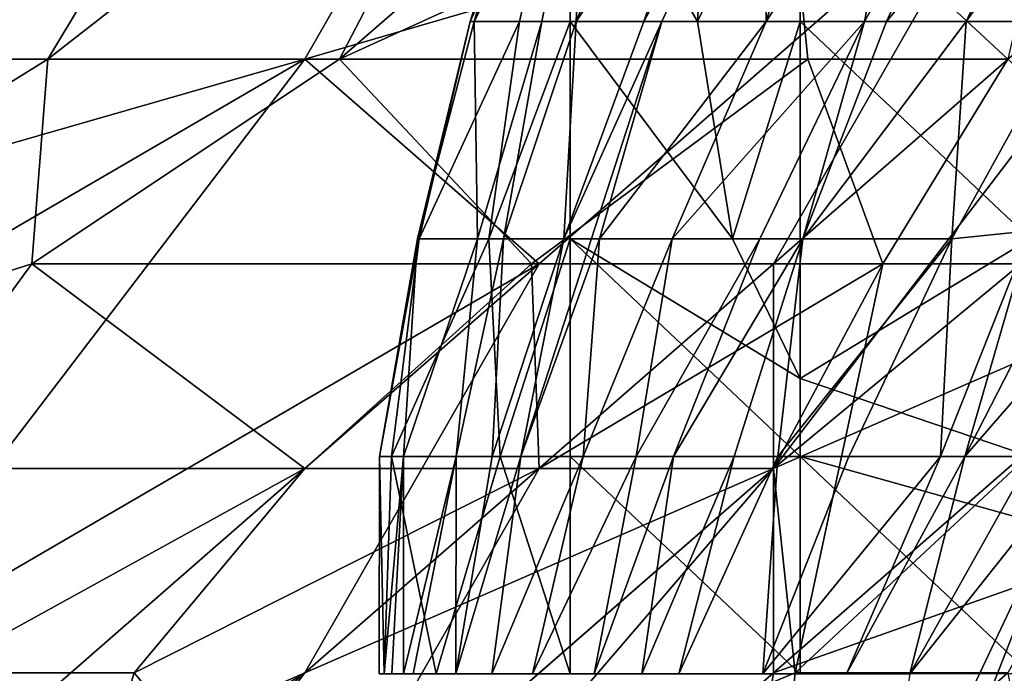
# Model space of a CAD drawing. Extents: x -1.1 to 1.1, y -0.36 to 0.36.
# Tile 84 of 256: x -1.0064 to -0.9876, y 0.2037 to 0.2162. Entities that reach past the tile are written whole.
import ezdxf

# ---------------------------------------------------------------- set-up
doc = ezdxf.new("R2010")
doc.units = 0

msp = doc.modelspace()

# ---------------------------------------------------------------- linework, layer by layer
for points in [[(-1.005416, 0.223255, 0.762322), (-1.01883, 0.219349, 0.765995), (-1.009887, 0.215443, 0.763158)], [(-1.008607, 0.223255, 0.557425), (-1.001166, 0.223255, 0.545706), (-1.014026, 0.215443, 0.553519)], [(-1.00585, 0.215443, 0.5418), (-1.014026, 0.215443, 0.553519), (-1.001166, 0.223255, 0.545706)], [(-0.996475, 0.223255, 0.759439), (-1.005416, 0.223255, 0.762322), (-1.009887, 0.215443, 0.763158)], [(-0.996475, 0.223255, 0.759439), (-1.009887, 0.215443, 0.763158), (-1.000946, 0.215443, 0.75988)], [(-1.00585, 0.215443, 0.5418), (-1.001166, 0.223255, 0.545706), (-0.996475, 0.222765, 0.537894)], [(-0.987532, 0.219349, 0.755069), (-0.996475, 0.223255, 0.759439), (-1.000946, 0.215443, 0.75988)], [(-0.991283, 0.223255, 0.530081), (-1.000286, 0.215443, 0.533987), (-0.996475, 0.222765, 0.537894)], [(-0.991739, 0.219349, 0.526175), (-1.000286, 0.215443, 0.533987), (-0.991283, 0.223255, 0.530081)], [(-0.97315, 0.223255, 0.748831), (-0.983061, 0.219349, 0.752749), (-0.992004, 0.20763, 0.752552)], [(-0.983061, 0.211537, 0.748575), (-0.97315, 0.223255, 0.748831), (-0.992004, 0.20763, 0.752552)], [(-1.000286, 0.215443, 0.533987), (-1.00585, 0.215443, 0.5418), (-0.996475, 0.222765, 0.537894)], [(-0.995886, 0.220341, 0.00765), (-0.99779, 0.21616, 0.011407), (-0.996484, 0.22031, 0.011407)], [(-0.996849, 0.21616, 0.00765), (-0.99779, 0.21616, 0.011407), (-0.995886, 0.220341, 0.00765)], [(-0.997717, 0.21616, 0.015164), (-0.996484, 0.22031, 0.011407), (-0.99779, 0.21616, 0.011407)], [(-0.996484, 0.22031, 0.011407), (-0.997717, 0.21616, 0.015164), (-0.996329, 0.22031, 0.015164)], [(-0.996426, 0.21616, 0.030193), (-0.995594, 0.22031, 0.022678), (-0.997717, 0.21616, 0.015164)], [(-0.996329, 0.22031, 0.015164), (-0.997717, 0.21616, 0.015164), (-0.995594, 0.22031, 0.022678)], [(-0.995886, 0.220341, 0.00765), (-0.995886, 0.21616, 0.006273), (-0.996849, 0.21616, 0.00765)], [(-0.995594, 0.22031, 0.022678), (-0.996426, 0.21616, 0.030193), (-0.995768, 0.21616, 0.037707)], [(-0.995886, 0.21616, 0.006273), (-0.995886, 0.220341, 0.00765), (-0.993456, 0.21616, 0.003893)], [(-0.993222, 0.22031, 0.003893), (-0.993456, 0.21616, 0.003893), (-0.995886, 0.220341, 0.00765)], [(-0.994478, 0.21616, 0.052735), (-0.993024, 0.22031, 0.048978), (-0.995768, 0.21616, 0.037707)], [(-0.994075, 0.22031, 0.037707), (-0.995768, 0.21616, 0.037707), (-0.993024, 0.22031, 0.048978)], [(-0.995768, 0.21616, 0.037707), (-0.994075, 0.22031, 0.037707), (-0.995594, 0.22031, 0.022678)], [(-0.994133, 0.21616, 0.056493), (-0.9922, 0.22031, 0.056493), (-0.994478, 0.21616, 0.052735)], [(-0.993024, 0.22031, 0.048978), (-0.994478, 0.21616, 0.052735), (-0.9922, 0.22031, 0.056493)], [(-0.9922, 0.22031, 0.056493), (-0.994133, 0.21616, 0.056493), (-0.992145, 0.21616, 0.075278)], [(-0.993222, 0.22031, 0.003893), (-0.991497, 0.22031, 0.002591), (-0.993456, 0.21616, 0.003893)], [(-0.991497, 0.22031, 0.002591), (-0.991497, 0.21616, 0.00274), (-0.993456, 0.21616, 0.003893)], [(-0.990898, 0.22031, 0.067764), (-0.9922, 0.22031, 0.056493), (-0.992145, 0.21616, 0.075278)], [(-0.989461, 0.22031, 0.079035), (-0.992145, 0.21616, 0.075278), (-0.99027, 0.21616, 0.090307)], [(-0.992145, 0.21616, 0.075278), (-0.989461, 0.22031, 0.079035), (-0.990898, 0.22031, 0.067764)], [(-0.987107, 0.21616, 0.001895), (-0.991497, 0.22031, 0.002591), (-0.987107, 0.22031, 0.001428)], [(-0.991497, 0.21616, 0.00274), (-0.991497, 0.22031, 0.002591), (-0.987107, 0.21616, 0.001895)], [(-0.989849, 0.21616, 0.094064), (-0.987944, 0.22031, 0.090307), (-0.99027, 0.21616, 0.090307)], [(-0.989461, 0.22031, 0.079035), (-0.99027, 0.21616, 0.090307), (-0.987944, 0.22031, 0.090307)], [(-0.98833, 0.21616, 0.105335), (-0.986417, 0.22031, 0.101578), (-0.989849, 0.21616, 0.094064)], [(-0.987944, 0.22031, 0.090307), (-0.989849, 0.21616, 0.094064), (-0.986417, 0.22031, 0.101578)], [(-0.985388, 0.22031, 0.109092), (-0.98833, 0.21616, 0.105335), (-0.986313, 0.21616, 0.120364)], [(-0.986417, 0.22031, 0.101578), (-0.98833, 0.21616, 0.105335), (-0.985388, 0.22031, 0.109092)], [(-0.996475, 0.211537, 0.756866), (-0.987532, 0.219349, 0.755069), (-1.000946, 0.215443, 0.75988)], [(-0.991348, 0.215443, 0.522269), (-1.000286, 0.215443, 0.533987), (-0.991739, 0.219349, 0.526175)], [(-0.987532, 0.219349, 0.755069), (-0.996475, 0.211537, 0.756866), (-0.992004, 0.211537, 0.754413)], [(-0.992004, 0.211537, 0.754413), (-0.983061, 0.219349, 0.752749), (-0.987532, 0.219349, 0.755069)], [(-0.992004, 0.20763, 0.752552), (-0.983061, 0.219349, 0.752749), (-0.992004, 0.211537, 0.754413)], [(-0.987532, 0.215443, 0.517234), (-0.991348, 0.215443, 0.522269), (-0.991739, 0.219349, 0.526175)], [(-0.986632, 0.219349, 0.518362), (-0.987532, 0.215443, 0.517234), (-0.991739, 0.219349, 0.526175)], [(-0.997654, 0.21201, 0.030193), (-0.997717, 0.21616, 0.015164), (-0.998798, 0.21201, 0.015164)], [(-0.99779, 0.21616, 0.011407), (-0.998798, 0.21201, 0.015164), (-0.997717, 0.21616, 0.015164)], [(-0.998798, 0.21201, 0.015164), (-0.99779, 0.21616, 0.011407), (-0.998766, 0.21201, 0.011407)], [(-0.99779, 0.21616, 0.011407), (-0.996849, 0.21616, 0.00765), (-0.998766, 0.21201, 0.011407)], [(-0.997435, 0.21201, 0.00765), (-0.998766, 0.21201, 0.011407), (-0.996849, 0.21616, 0.00765)], [(-0.997717, 0.21616, 0.015164), (-0.997654, 0.21201, 0.030193), (-0.996426, 0.21616, 0.030193)], [(-0.997154, 0.21201, 0.037707), (-0.996426, 0.21616, 0.030193), (-0.997654, 0.21201, 0.030193)], [(-0.997435, 0.21201, 0.00765), (-0.996849, 0.21616, 0.00765), (-0.995886, 0.21616, 0.006273)], [(-0.995886, 0.21616, 0.006273), (-0.995886, 0.21201, 0.005864), (-0.997435, 0.21201, 0.00765)], [(-0.996426, 0.21616, 0.030193), (-0.997154, 0.21201, 0.037707), (-0.995768, 0.21616, 0.037707)], [(-0.995768, 0.21616, 0.037707), (-0.997154, 0.21201, 0.037707), (-0.996006, 0.21201, 0.052735)], [(-0.996826, 0.207859, 0.056493), (-0.995327, 0.21201, 0.06025), (-0.994133, 0.21616, 0.056493)], [(-0.996006, 0.21201, 0.052735), (-0.996826, 0.207859, 0.056493), (-0.994133, 0.21616, 0.056493)], [(-0.996006, 0.21201, 0.052735), (-0.994133, 0.21616, 0.056493), (-0.994478, 0.21616, 0.052735)], [(-0.996006, 0.21201, 0.052735), (-0.994478, 0.21616, 0.052735), (-0.995768, 0.21616, 0.037707)], [(-0.992789, 0.21201, 0.003893), (-0.995886, 0.21201, 0.005864), (-0.995886, 0.21616, 0.006273)], [(-0.992789, 0.21201, 0.003893), (-0.995886, 0.21616, 0.006273), (-0.993456, 0.21616, 0.003893)], [(-0.993935, 0.21201, 0.075278), (-0.992145, 0.21616, 0.075278), (-0.995327, 0.21201, 0.06025)], [(-0.994133, 0.21616, 0.056493), (-0.995327, 0.21201, 0.06025), (-0.992145, 0.21616, 0.075278)], [(-0.993935, 0.21201, 0.075278), (-0.992264, 0.21201, 0.090307), (-0.99027, 0.21616, 0.090307)], [(-0.992145, 0.21616, 0.075278), (-0.993935, 0.21201, 0.075278), (-0.99027, 0.21616, 0.090307)], [(-0.992789, 0.21201, 0.003893), (-0.993456, 0.21616, 0.003893), (-0.991497, 0.21616, 0.00274)], [(-0.991497, 0.209343, 0.003893), (-0.992789, 0.21201, 0.003893), (-0.991497, 0.21616, 0.00274)], [(-0.99027, 0.21616, 0.090307), (-0.992264, 0.21201, 0.090307), (-0.991444, 0.21201, 0.097821)], [(-0.991497, 0.21616, 0.00274), (-0.987107, 0.21616, 0.001895), (-0.987107, 0.21201, 0.002547)], [(-0.991497, 0.209343, 0.003893), (-0.991497, 0.21616, 0.00274), (-0.987107, 0.21201, 0.002547)], [(-0.98833, 0.21616, 0.105335), (-0.991444, 0.21201, 0.097821), (-0.988599, 0.21201, 0.120364)], [(-0.989849, 0.21616, 0.094064), (-0.991444, 0.21201, 0.097821), (-0.98833, 0.21616, 0.105335)], [(-0.991444, 0.21201, 0.097821), (-0.989849, 0.21616, 0.094064), (-0.99027, 0.21616, 0.090307)], [(-0.986313, 0.21616, 0.120364), (-0.988599, 0.21201, 0.120364), (-0.987107, 0.212166, 0.131635)], [(-0.98833, 0.21616, 0.105335), (-0.988599, 0.21201, 0.120364), (-0.986313, 0.21616, 0.120364)], [(-1.006158, 0.211537, 0.537894), (-1.018439, 0.20763, 0.549612), (-1.00585, 0.215443, 0.5418)], [(-1.018439, 0.20763, 0.549612), (-1.014026, 0.215443, 0.553519), (-1.00585, 0.215443, 0.5418)], [(-1.000946, 0.215443, 0.75988), (-1.009887, 0.215443, 0.763158), (-1.014547, 0.211537, 0.764456)], [(-1.014359, 0.20763, 0.76388), (-1.000946, 0.215443, 0.75988), (-1.014547, 0.211537, 0.764456)], [(-1.009887, 0.203724, 0.76121), (-1.000946, 0.215443, 0.75988), (-1.014359, 0.20763, 0.76388)], [(-1.009887, 0.203724, 0.76121), (-0.996475, 0.211537, 0.756866), (-1.000946, 0.215443, 0.75988)], [(-1.00585, 0.215443, 0.5418), (-1.000286, 0.215443, 0.533987), (-1.006158, 0.211537, 0.537894)], [(-1.000286, 0.215443, 0.533987), (-0.99662, 0.211537, 0.526175), (-1.006158, 0.211537, 0.537894)], [(-0.991348, 0.215443, 0.522269), (-0.99662, 0.211537, 0.526175), (-1.000286, 0.215443, 0.533987)], [(-0.991348, 0.215443, 0.522269), (-0.98992, 0.211537, 0.518362), (-0.99662, 0.211537, 0.526175)], [(-0.991348, 0.215443, 0.522269), (-0.987532, 0.215443, 0.517234), (-0.98992, 0.211537, 0.518362)], [(-0.983209, 0.211537, 0.51055), (-0.98992, 0.211537, 0.518362), (-0.987532, 0.215443, 0.517234)], [(-0.988357, 0.207859, 0.139149), (-0.987107, 0.212166, 0.131635), (-0.988816, 0.207859, 0.135392)], [(-0.988599, 0.21201, 0.120364), (-0.988816, 0.207859, 0.135392), (-0.987107, 0.212166, 0.131635)], [(-0.987107, 0.212166, 0.131635), (-0.988357, 0.207859, 0.139149), (-0.986224, 0.21201, 0.139149)], [(-0.998798, 0.21201, 0.015164), (-0.999522, 0.207859, 0.015164), (-0.999062, 0.207859, 0.022678)], [(-0.998766, 0.21201, 0.011407), (-0.999522, 0.207859, 0.015164), (-0.998798, 0.21201, 0.015164)], [(-0.999522, 0.207859, 0.015164), (-0.998766, 0.21201, 0.011407), (-0.99929, 0.207859, 0.011407)], [(-0.998766, 0.21201, 0.011407), (-0.997435, 0.21201, 0.00765), (-0.99929, 0.207859, 0.011407)], [(-0.997222, 0.207859, 0.00765), (-0.99929, 0.207859, 0.011407), (-0.997435, 0.21201, 0.00765)], [(-0.997654, 0.21201, 0.030193), (-0.999062, 0.207859, 0.022678), (-0.998059, 0.207859, 0.037707)], [(-0.998798, 0.21201, 0.015164), (-0.999062, 0.207859, 0.022678), (-0.997654, 0.21201, 0.030193)], [(-0.997372, 0.207859, 0.048978), (-0.997154, 0.21201, 0.037707), (-0.998059, 0.207859, 0.037707)], [(-0.997654, 0.21201, 0.030193), (-0.998059, 0.207859, 0.037707), (-0.997154, 0.21201, 0.037707)], [(-0.997222, 0.207859, 0.00765), (-0.997435, 0.21201, 0.00765), (-0.995886, 0.21201, 0.005864)], [(-0.997372, 0.207859, 0.048978), (-0.996826, 0.207859, 0.056493), (-0.996006, 0.21201, 0.052735)], [(-0.997154, 0.21201, 0.037707), (-0.997372, 0.207859, 0.048978), (-0.996006, 0.21201, 0.052735)], [(-0.995886, 0.207859, 0.006411), (-0.997222, 0.207859, 0.00765), (-0.995886, 0.21201, 0.005864)], [(-0.995636, 0.207859, 0.071521), (-0.995327, 0.21201, 0.06025), (-0.996826, 0.207859, 0.056493)], [(-0.995886, 0.21201, 0.005864), (-0.991497, 0.207859, 0.004235), (-0.995886, 0.207859, 0.006411)], [(-0.991497, 0.207859, 0.004235), (-0.995886, 0.21201, 0.005864), (-0.991497, 0.209343, 0.003893)], [(-0.991497, 0.209343, 0.003893), (-0.995886, 0.21201, 0.005864), (-0.992789, 0.21201, 0.003893)], [(-0.994627, 0.207859, 0.082792), (-0.993935, 0.21201, 0.075278), (-0.995636, 0.207859, 0.071521)], [(-0.995636, 0.207859, 0.071521), (-0.993935, 0.21201, 0.075278), (-0.995327, 0.21201, 0.06025)], [(-0.994627, 0.207859, 0.082792), (-0.993911, 0.207859, 0.090307), (-0.992264, 0.21201, 0.090307)], [(-0.993935, 0.21201, 0.075278), (-0.994627, 0.207859, 0.082792), (-0.992264, 0.21201, 0.090307)], [(-0.993911, 0.207859, 0.090307), (-0.992756, 0.207859, 0.101578), (-0.991444, 0.21201, 0.097821)], [(-0.992264, 0.21201, 0.090307), (-0.993911, 0.207859, 0.090307), (-0.991444, 0.21201, 0.097821)], [(-0.991444, 0.21201, 0.097821), (-0.992756, 0.207859, 0.101578), (-0.991924, 0.207859, 0.109092)], [(-0.990566, 0.207859, 0.120364), (-0.988599, 0.21201, 0.120364), (-0.991924, 0.207859, 0.109092)], [(-0.991444, 0.21201, 0.097821), (-0.991924, 0.207859, 0.109092), (-0.988599, 0.21201, 0.120364)], [(-0.987107, 0.21201, 0.002547), (-0.987107, 0.207859, 0.003404), (-0.991497, 0.209343, 0.003893)], [(-0.988816, 0.207859, 0.135392), (-0.988599, 0.21201, 0.120364), (-0.990566, 0.207859, 0.120364)], [(-0.988357, 0.207859, 0.139149), (-0.989405, 0.203709, 0.146664), (-0.984748, 0.21201, 0.150421)], [(-0.984748, 0.21201, 0.150421), (-0.989405, 0.203709, 0.146664), (-0.98611, 0.207859, 0.157935)], [(-0.986224, 0.21201, 0.139149), (-0.988357, 0.207859, 0.139149), (-0.984748, 0.21201, 0.150421)], [(-1.006158, 0.211537, 0.537894), (-1.00901, 0.20763, 0.537894), (-1.018439, 0.20763, 0.549612)], [(-1.009887, 0.199818, 0.760079), (-0.996475, 0.211537, 0.756866), (-1.009887, 0.203724, 0.76121)], [(-1.000946, 0.203724, 0.756362), (-0.996475, 0.211537, 0.756866), (-1.009887, 0.199818, 0.760079)], [(-1.000946, 0.20763, 0.528656), (-1.00901, 0.20763, 0.537894), (-1.006158, 0.211537, 0.537894)], [(-0.99662, 0.211537, 0.526175), (-1.000946, 0.20763, 0.528656), (-1.006158, 0.211537, 0.537894)], [(-0.99662, 0.211537, 0.526175), (-0.996475, 0.20763, 0.524041), (-1.000946, 0.20763, 0.528656)], [(-0.992004, 0.20763, 0.752552), (-0.992004, 0.211537, 0.754413), (-1.000946, 0.203724, 0.756362)], [(-1.000946, 0.203724, 0.756362), (-0.992004, 0.211537, 0.754413), (-0.996475, 0.211537, 0.756866)], [(-0.99662, 0.211537, 0.526175), (-0.98992, 0.211537, 0.518362), (-0.996475, 0.20763, 0.524041)], [(-0.992004, 0.20763, 0.519398), (-0.996475, 0.20763, 0.524041), (-0.98992, 0.211537, 0.518362)], [(-0.98992, 0.211537, 0.518362), (-0.991591, 0.203724, 0.518362), (-0.992004, 0.20763, 0.519398)], [(-0.983061, 0.211537, 0.748575), (-0.992004, 0.20763, 0.752552), (-0.992004, 0.203724, 0.750025)], [(-0.992004, 0.203724, 0.750025), (-0.983061, 0.206889, 0.744925), (-0.983061, 0.211537, 0.748575)], [(-0.983209, 0.211537, 0.51055), (-0.991591, 0.203724, 0.518362), (-0.98992, 0.211537, 0.518362)], [(-0.991591, 0.203724, 0.518362), (-0.983209, 0.211537, 0.51055), (-0.987532, 0.203724, 0.514746)], [(-0.987107, 0.207859, 0.003404), (-0.991497, 0.207859, 0.004235), (-0.991497, 0.209343, 0.003893)], [(-0.99953, 0.203709, 0.018921), (-0.99943, 0.203709, 0.022678), (-0.999522, 0.207859, 0.015164)], [(-0.999432, 0.203709, 0.015164), (-0.99953, 0.203709, 0.018921), (-0.999522, 0.207859, 0.015164)], [(-0.999522, 0.207859, 0.015164), (-0.99943, 0.203709, 0.022678), (-0.999062, 0.207859, 0.022678)], [(-0.999522, 0.207859, 0.015164), (-0.99929, 0.207859, 0.011407), (-0.999432, 0.203709, 0.015164)], [(-0.99929, 0.207859, 0.011407), (-0.998442, 0.203709, 0.011407), (-0.999432, 0.203709, 0.015164)], [(-0.999289, 0.203709, 0.026436), (-0.999062, 0.207859, 0.022678), (-0.99943, 0.203709, 0.022678)], [(-0.99929, 0.207859, 0.011407), (-0.997222, 0.207859, 0.00765), (-0.998442, 0.203709, 0.011407)], [(-0.999061, 0.203709, 0.030193), (-0.999062, 0.207859, 0.022678), (-0.999289, 0.203709, 0.026436)], [(-0.999062, 0.207859, 0.022678), (-0.999061, 0.203709, 0.030193), (-0.998059, 0.207859, 0.037707)], [(-0.99888, 0.203709, 0.03395), (-0.998059, 0.207859, 0.037707), (-0.999061, 0.203709, 0.030193)], [(-0.998065, 0.203709, 0.048978), (-0.998059, 0.207859, 0.037707), (-0.99888, 0.203709, 0.03395)], [(-0.995886, 0.203709, 0.008268), (-0.998442, 0.203709, 0.011407), (-0.997222, 0.207859, 0.00765)], [(-0.997379, 0.203709, 0.06025), (-0.996826, 0.207859, 0.056493), (-0.998065, 0.203709, 0.048978)], [(-0.997372, 0.207859, 0.048978), (-0.998065, 0.203709, 0.048978), (-0.996826, 0.207859, 0.056493)], [(-0.998059, 0.207859, 0.037707), (-0.998065, 0.203709, 0.048978), (-0.997372, 0.207859, 0.048978)], [(-0.997379, 0.203709, 0.06025), (-0.996601, 0.203709, 0.071521), (-0.995636, 0.207859, 0.071521)], [(-0.996826, 0.207859, 0.056493), (-0.997379, 0.203709, 0.06025), (-0.995636, 0.207859, 0.071521)], [(-0.997222, 0.207859, 0.00765), (-0.995886, 0.207859, 0.006411), (-0.995886, 0.203709, 0.008268)], [(-0.996601, 0.203709, 0.071521), (-0.995428, 0.203709, 0.08655), (-0.994627, 0.207859, 0.082792)], [(-0.994627, 0.207859, 0.082792), (-0.995636, 0.207859, 0.071521), (-0.996601, 0.203709, 0.071521)], [(-0.995886, 0.203709, 0.008268), (-0.995886, 0.207859, 0.006411), (-0.991497, 0.203709, 0.006463)], [(-0.991497, 0.207859, 0.004235), (-0.991497, 0.203709, 0.006463), (-0.995886, 0.207859, 0.006411)], [(-0.994518, 0.203709, 0.097821), (-0.993911, 0.207859, 0.090307), (-0.995428, 0.203709, 0.08655)], [(-0.994627, 0.207859, 0.082792), (-0.995428, 0.203709, 0.08655), (-0.993911, 0.207859, 0.090307)], [(-0.993812, 0.203709, 0.105335), (-0.992756, 0.207859, 0.101578), (-0.994518, 0.203709, 0.097821)], [(-0.993911, 0.207859, 0.090307), (-0.994518, 0.203709, 0.097821), (-0.992756, 0.207859, 0.101578)], [(-0.991924, 0.207859, 0.109092), (-0.993812, 0.203709, 0.105335), (-0.992211, 0.203709, 0.120364)], [(-0.992756, 0.207859, 0.101578), (-0.993812, 0.203709, 0.105335), (-0.991924, 0.207859, 0.109092)], [(-0.990609, 0.203709, 0.135392), (-0.988816, 0.207859, 0.135392), (-0.992211, 0.203709, 0.120364)], [(-0.990566, 0.207859, 0.120364), (-0.992211, 0.203709, 0.120364), (-0.988816, 0.207859, 0.135392)], [(-0.992211, 0.203709, 0.120364), (-0.990566, 0.207859, 0.120364), (-0.991924, 0.207859, 0.109092)], [(-0.991497, 0.203709, 0.006463), (-0.991497, 0.207859, 0.004235), (-0.987107, 0.203709, 0.005509)], [(-0.991497, 0.207859, 0.004235), (-0.987107, 0.206628, 0.003893), (-0.987107, 0.203709, 0.005509)], [(-0.987107, 0.207859, 0.003404), (-0.987107, 0.206628, 0.003893), (-0.991497, 0.207859, 0.004235)], [(-0.988816, 0.207859, 0.135392), (-0.990609, 0.203709, 0.135392), (-0.988357, 0.207859, 0.139149)], [(-0.988357, 0.207859, 0.139149), (-0.990609, 0.203709, 0.135392), (-0.989405, 0.203709, 0.146664)], [(-0.990038, 0.199559, 0.157935), (-0.989357, 0.199559, 0.165449), (-0.98611, 0.207859, 0.157935)], [(-0.990038, 0.199559, 0.157935), (-0.98611, 0.207859, 0.157935), (-0.989405, 0.203709, 0.146664)], [(-0.98611, 0.207859, 0.157935), (-0.989357, 0.199559, 0.165449), (-0.986205, 0.203709, 0.176721)], [(-1.009887, 0.192005, 0.756325), (-0.992004, 0.20763, 0.752552), (-1.000946, 0.203724, 0.756362)], [(-1.009887, 0.192005, 0.756325), (-1.005416, 0.192005, 0.752814), (-0.992004, 0.20763, 0.752552)], [(-1.00901, 0.20763, 0.537894), (-1.000946, 0.20763, 0.528656), (-1.008024, 0.203724, 0.533987)], [(-1.000946, 0.20763, 0.528656), (-1.004203, 0.203724, 0.530081), (-1.008024, 0.203724, 0.533987)], [(-0.992004, 0.20763, 0.752552), (-1.005416, 0.192005, 0.752814), (-0.992004, 0.203724, 0.750025)], [(-0.996475, 0.20763, 0.524041), (-1.004203, 0.203724, 0.530081), (-1.000946, 0.20763, 0.528656)], [(-1.000946, 0.199818, 0.525894), (-1.004203, 0.203724, 0.530081), (-0.996475, 0.20763, 0.524041)], [(-0.992004, 0.20763, 0.519398), (-1.000946, 0.199818, 0.525894), (-0.996475, 0.20763, 0.524041)], [(-1.000946, 0.199818, 0.525894), (-0.992004, 0.20763, 0.519398), (-0.991591, 0.203724, 0.518362)], [(-0.983061, 0.206889, 0.744925), (-0.993226, 0.195912, 0.744925), (-0.983061, 0.202674, 0.741019)], [(-0.993226, 0.195912, 0.744925), (-0.983061, 0.206889, 0.744925), (-0.992004, 0.203724, 0.750025)], [(-1.000946, 0.203724, 0.756362), (-1.01883, 0.188099, 0.760297), (-1.009887, 0.192005, 0.756325)], [(-1.01883, 0.188099, 0.760297), (-1.000946, 0.203724, 0.756362), (-1.013451, 0.195912, 0.76055)], [(-1.013451, 0.195912, 0.76055), (-1.000946, 0.203724, 0.756362), (-1.009887, 0.199818, 0.760079)], [(-1.008024, 0.203724, 0.533987), (-1.005416, 0.199818, 0.52984), (-1.009887, 0.199818, 0.534098)], [(-1.004203, 0.203724, 0.530081), (-1.005416, 0.199818, 0.52984), (-1.008024, 0.203724, 0.533987)], [(-1.005416, 0.199818, 0.52984), (-1.004203, 0.203724, 0.530081), (-1.000946, 0.199818, 0.525894)], [(-1.005416, 0.192005, 0.752814), (-0.993226, 0.195912, 0.744925), (-0.992004, 0.203724, 0.750025)], [(-0.992004, 0.199818, 0.518485), (-1.000946, 0.199818, 0.525894), (-0.991591, 0.203724, 0.518362)], [(-0.991591, 0.203724, 0.518362), (-0.987532, 0.203724, 0.514746), (-0.992004, 0.199818, 0.518485)], [(-0.986811, 0.199818, 0.514456), (-0.992004, 0.199818, 0.518485), (-0.987532, 0.203724, 0.514746)]]:
    msp.add_3dface(points)

doc.saveas('drawing.dxf')
